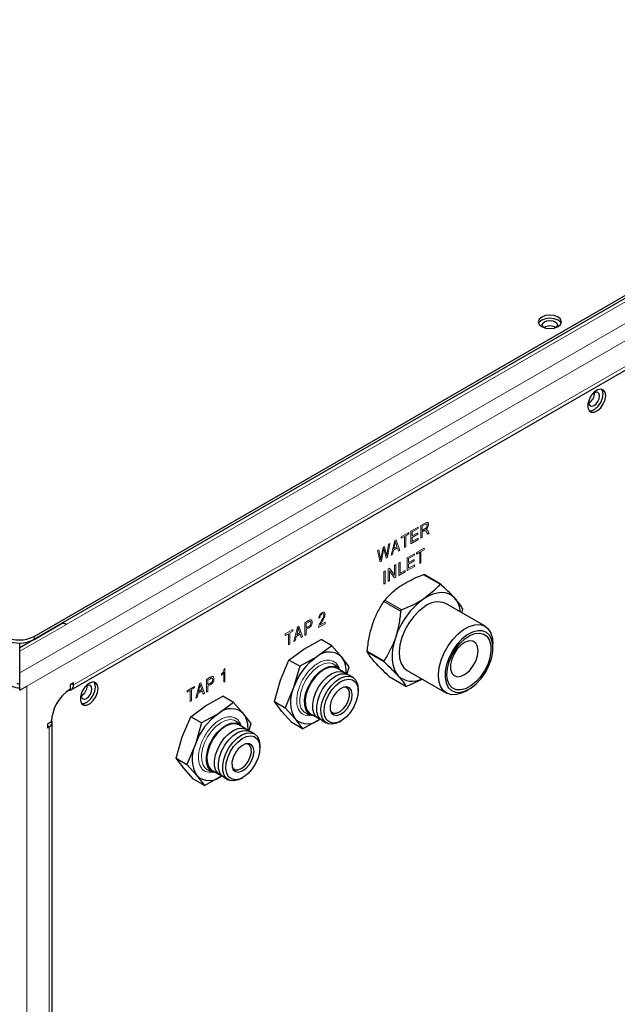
# Model space of a CAD drawing. Header units: millimetres. Extents: x 1 to 419, y 2 to 295.
# Tile 7 of 60: x 68 to 94, y 28 to 71. Entities that reach past the tile are written whole.
import ezdxf

# ---------------------------------------------------------------- set-up
doc = ezdxf.new("R2010")
doc.units = ezdxf.units.MM

msp = doc.modelspace()

# ---------------------------------------------------------------- linework, layer by layer
at = {"color": 7, "linetype": 'Continuous', "lineweight": 18}
for p, q in [((118.0629, 71.6014), (68.1877, 42.8091)), ((115.827, 71.241), (70.1903, 44.8955)), ((118.3723, 71.0289), (68.493, 42.2342)), ((70.5011, 42.2857), (116.1802, 68.6557)), ((92.8087, 54.502), (92.7564, 54.5322)), ((85.08, 48.9246), (85.3862, 49.1014)), ((85.3862, 49.0377), (85.1351, 48.8927)), ((85.3862, 49.1014), (85.3862, 49.0377)), ((85.5044, 49.1696), (85.6879, 49.2755)), ((85.5044, 48.625), (85.5044, 49.1696)), ((85.6908, 49.2136), (85.5595, 49.1378)), ((85.5595, 49.1378), (85.5595, 48.9609)), ((85.5595, 48.9609), (85.6777, 49.0292)), ((85.6256, 48.9354), (85.5595, 48.8973)), ((85.8004, 48.9447), (85.8719, 48.8371)), ((84.2188, 47.8828), (84.3756, 48.5179)), ((84.3756, 48.5179), (84.4355, 48.5525)), ((84.4355, 48.5525), (84.5924, 48.0985)), ((84.6616, 48.6831), (84.9862, 48.8705)), ((84.7964, 48.6972), (84.6616, 48.6194)), ((84.6616, 48.6194), (84.6616, 48.6831)), ((84.7964, 48.2162), (84.7964, 48.6972)), ((84.9862, 48.8068), (84.8515, 48.729)), ((84.8515, 48.729), (84.8515, 48.2481)), ((84.9862, 48.8705), (84.9862, 48.8068)), ((85.08, 48.3799), (85.08, 48.9246)), ((85.3923, 48.5603), (85.08, 48.3799)), ((85.1351, 48.8927), (85.1351, 48.723)), ((85.1351, 48.723), (85.374, 48.8609)), ((85.374, 48.7972), (85.1351, 48.6593)), ((85.1351, 48.6593), (85.1351, 48.4754)), ((85.1351, 48.4754), (85.3923, 48.6239)), ((85.374, 48.8609), (85.374, 48.7972)), ((85.3923, 48.6239), (85.3923, 48.5603)), ((85.5595, 48.6568), (85.5044, 48.625)), ((85.5595, 48.8973), (85.5595, 48.6568)), ((85.8086, 48.8006), (85.7528, 48.8837)), ((85.8719, 48.8371), (85.8086, 48.8006)), ((83.6355, 48.0907), (83.6916, 48.1231)), ((83.7424, 47.6078), (83.6355, 48.0907)), ((83.6916, 48.1231), (83.7552, 47.8027)), ((83.7917, 47.8131), (83.8713, 48.2268)), ((83.8894, 48.1076), (83.8009, 47.6416)), ((83.8713, 48.2268), (83.9388, 48.2658)), ((83.9145, 48.1221), (83.9015, 48.1785)), ((84.0013, 47.7573), (83.9145, 48.1221)), ((83.9388, 48.2658), (83.9979, 48.0243)), ((84.05, 47.98), (84.1139, 48.3669)), ((84.17, 48.3992), (84.0602, 47.7913)), ((84.1139, 48.3669), (84.17, 48.3992)), ((84.3197, 48.1037), (84.2766, 47.9162)), ((84.4917, 48.2031), (84.3197, 48.1037)), ((84.3828, 48.3623), (84.3365, 48.1771)), ((84.3365, 48.1771), (84.4748, 48.2569)), ((84.4748, 48.2569), (84.4336, 48.3828)), ((84.5348, 48.0652), (84.4917, 48.2031)), ((84.5924, 48.0985), (84.5348, 48.0652)), ((84.8515, 48.2481), (84.7964, 48.2162)), ((85.3207, 48.002), (85.6453, 48.1894)), ((85.6453, 48.1257), (85.5105, 48.0479)), ((85.6453, 48.1894), (85.6453, 48.1257)), ((83.7729, 47.7015), (83.7917, 47.8131)), ((84.0602, 47.7913), (84.0013, 47.7573)), ((84.2766, 47.9162), (84.2188, 47.8828)), ((84.9207, 47.7711), (85.227, 47.9479)), ((84.9207, 47.2265), (84.9207, 47.7711)), ((85.227, 47.8842), (84.9758, 47.7392)), ((84.9758, 47.7392), (84.9758, 47.5695)), ((84.9758, 47.5695), (85.2147, 47.7074)), ((85.2147, 47.7074), (85.2147, 47.6437)), ((85.227, 47.9479), (85.227, 47.8842)), ((85.4554, 48.0161), (85.3207, 47.9383)), ((85.3207, 47.9383), (85.3207, 48.002)), ((85.4554, 47.5351), (85.4554, 48.0161)), ((85.5105, 48.0479), (85.5105, 47.567)), ((83.8009, 47.6416), (83.7424, 47.6078)), ((84.0963, 47.2951), (84.1548, 47.3289)), ((84.0963, 46.7505), (84.0963, 47.2951)), ((84.1548, 47.3289), (84.3658, 47.0256)), ((84.3658, 47.4507), (84.4209, 47.4825)), ((84.3658, 47.0256), (84.3658, 47.4507)), ((84.4209, 47.4825), (84.4209, 46.9379)), ((84.5575, 47.5614), (84.6126, 47.5932)), ((84.5575, 47.0168), (84.5575, 47.5614)), ((84.6126, 47.5932), (84.6126, 47.1123)), ((84.6126, 47.1123), (84.8209, 47.2325)), ((84.8209, 47.2325), (84.8209, 47.1688)), ((85.2331, 47.4068), (84.9207, 47.2265)), ((85.2147, 47.6437), (84.9758, 47.5058)), ((84.9758, 47.5058), (84.9758, 47.3219)), ((84.9758, 47.3219), (85.2331, 47.4704)), ((85.2331, 47.4704), (85.2331, 47.4068)), ((85.5105, 47.567), (85.4554, 47.5351)), ((83.9107, 47.188), (83.9658, 47.2198)), ((83.9107, 46.6434), (83.9107, 47.188)), ((83.9658, 47.2198), (83.9658, 46.6752)), ((84.3622, 46.904), (84.1514, 47.2069)), ((84.1514, 47.2069), (84.1514, 46.7824)), ((84.4209, 46.9379), (84.3622, 46.904)), ((84.8209, 47.1688), (84.5575, 47.0168)), ((86.329, 46.63), (85.607, 47.0468)), ((83.9658, 46.6752), (83.9107, 46.6434)), ((84.1514, 46.7824), (84.0963, 46.7505)), ((84.6333, 45.4759), (83.9113, 45.8927)), ((83.9463, 45.9406), (84.6683, 45.5238)), ((81.1454, 45.184), (81.0964, 45.1628)), ((68.1877, 43.7346), (70.1945, 44.8931)), ((70.1903, 44.8955), (70.1903, 44.8955)), ((80.0251, 44.1554), (80.1819, 44.7905)), ((80.1819, 44.7905), (80.2418, 44.8251)), ((80.2418, 44.8251), (80.3988, 44.3711)), ((80.4925, 44.9698), (80.6498, 45.0606)), ((80.4925, 44.4252), (80.4925, 44.9698)), ((80.6556, 45.0003), (80.5476, 44.938)), ((80.5476, 44.938), (80.5476, 44.7399)), ((80.5476, 44.7399), (80.6566, 44.8029)), ((80.6546, 44.738), (80.5476, 44.6763)), ((80.5476, 44.6763), (80.5476, 44.457)), ((81.3659, 44.9294), (81.0903, 44.7703)), ((81.1638, 44.8764), (81.3659, 44.9931)), ((81.3659, 44.9931), (81.3659, 44.9294)), ((68.8041, 44.3794), (68.8041, 44.2488)), ((79.6497, 44.4833), (79.9743, 44.6707)), ((79.7844, 44.4974), (79.6497, 44.4196)), ((79.6497, 44.4196), (79.6497, 44.4833)), ((79.7844, 44.0164), (79.7844, 44.4974)), ((79.9743, 44.607), (79.8396, 44.5292)), ((79.8396, 44.5292), (79.8396, 44.0483)), ((79.9743, 44.6707), (79.9743, 44.607)), ((80.126, 44.3763), (80.083, 44.1888)), ((80.2981, 44.4756), (80.126, 44.3763)), ((80.1892, 44.6349), (80.1429, 44.4497)), ((80.1429, 44.4497), (80.2812, 44.5295)), ((80.2812, 44.5295), (80.24, 44.6554)), ((80.3412, 44.3378), (80.2981, 44.4756)), ((80.3988, 44.3711), (80.3412, 44.3378)), ((80.5476, 44.457), (80.4925, 44.4252)), ((79.8396, 44.0483), (79.7844, 44.0164)), ((80.083, 44.1888), (80.0251, 44.1554)), ((83.1915, 43.7426), (83.9135, 43.3258)), ((83.9168, 43.2788), (83.1948, 43.6956)), ((77.0119, 42.9676), (77.0436, 42.9859)), ((77.0436, 42.9859), (77.0436, 42.4342)), ((76.2498, 42.5206), (76.4072, 42.6114)), ((76.4129, 42.5511), (76.305, 42.4887)), ((76.8905, 42.6924), (76.8905, 42.756)), ((76.9946, 42.4059), (76.9946, 42.8374)), ((84.1358, 42.6518), (84.8578, 42.235)), ((68.493, 9.8338), (68.493, 42.2342)), ((70.4269, 42.3286), (70.5011, 42.2857)), ((75.4071, 42.034), (75.7317, 42.2214)), ((75.7317, 42.1578), (75.5969, 42.08)), ((75.7317, 42.2214), (75.7317, 42.1578)), ((75.7825, 41.7062), (75.9393, 42.3413)), ((75.9465, 42.1857), (75.9002, 42.0005)), ((75.9393, 42.3413), (75.9992, 42.3759)), ((76.0385, 42.0803), (75.9974, 42.2062)), ((75.9992, 42.3759), (76.1561, 41.9219)), ((76.2498, 41.976), (76.2498, 42.5206)), ((76.305, 42.4887), (76.305, 42.2907)), ((76.305, 42.2907), (76.414, 42.3536)), ((76.412, 42.2888), (76.305, 42.227)), ((76.305, 42.227), (76.305, 42.0078)), ((77.0436, 42.4342), (76.9946, 42.4059)), ((70.2598, 42.0304), (70.2609, 42.0297)), ((75.5418, 42.0482), (75.4071, 41.9704)), ((75.4071, 41.9704), (75.4071, 42.034)), ((75.5418, 41.5672), (75.5418, 42.0482)), ((75.5969, 42.08), (75.5969, 41.599)), ((75.8403, 41.7396), (75.7825, 41.7062)), ((75.8834, 41.9271), (75.8403, 41.7396)), ((76.0555, 42.0264), (75.8834, 41.9271)), ((75.9002, 42.0005), (76.0385, 42.0803)), ((76.0985, 41.8886), (76.0555, 42.0264)), ((76.1561, 41.9219), (76.0985, 41.8886)), ((76.305, 42.0078), (76.2498, 41.976)), ((75.5969, 41.599), (75.5418, 41.5672)), ((80.6539, 40.9432), (80.7678, 40.9706)), ((69.378, 40.5118), (69.4522, 40.469)), ((69.4522, 12.7066), (69.4522, 40.469)), ((69.5538, 40.805), (69.5527, 40.8056)), ((76.4112, 38.494), (76.5159, 38.5191))]:
    msp.add_line(p, q, dxfattribs=at)
at = {"color": 7, "linetype": 'Continuous', "lineweight": 25}
for p, q in [((115.597, 71.2638), (69.9603, 44.9183)), ((68.8041, 44.3794), (114.6246, 70.831)), ((70.4058, 42.0751), (116.0849, 68.4451)), ((86.3606, 46.636), (85.6422, 47.0507)), ((88.2766, 44.8189), (86.5795, 45.7986)), ((87.2914, 45.3877), (87.3116, 45.5401)), ((69.9646, 44.9159), (68.1877, 43.8901)), ((68.8041, 44.2488), (69.941, 44.9051)), ((70.1945, 44.8931), (70.1903, 44.8955)), ((68.1877, 43.8901), (68.1877, 44.0967)), ((68.1877, 43.7346), (68.1877, 43.8901)), ((79.809, 43.3586), (80.4523, 43.8286)), ((80.4523, 43.8286), (81.1952, 44.241)), ((81.6612, 43.972), (81.018, 43.502)), ((81.6612, 43.972), (81.1952, 44.241)), ((82.0884, 43.4885), (81.6612, 43.972)), ((88.6217, 43.8928), (88.6217, 44.0561)), ((68.1877, 42.8091), (68.1877, 43.7346)), ((81.018, 43.502), (80.275, 43.0896)), ((82.416, 43.0625), (82.0884, 43.4885)), ((79.4434, 42.4914), (79.809, 43.3586)), ((80.275, 43.0896), (79.809, 43.3586)), ((80.275, 43.0896), (80.0091, 42.1648)), ((81.9739, 42.9863), (81.8238, 43.1245)), ((82.2082, 42.8161), (81.8829, 43.0039)), ((82.3153, 42.7123), (82.416, 43.0625)), ((68.1877, 42.0579), (68.1877, 42.8091)), ((82.5617, 42.612), (82.3779, 42.7182)), ((84.1427, 42.6466), (84.8611, 42.2319)), ((84.9135, 42.9126), (86.6105, 41.9329)), ((68.1877, 42.0579), (68.493, 42.2342)), ((70.5011, 42.3714), (70.3597, 42.2898)), ((70.3597, 42.2898), (70.3597, 42.0952)), ((70.5011, 42.2857), (70.5011, 42.3714)), ((79.1775, 41.5667), (79.4434, 42.4914)), ((80.0091, 42.1648), (79.6436, 41.2976)), ((84.896, 42.2359), (85.5627, 42.5378)), ((70.3035, 42.0543), (70.2609, 42.0297)), ((76.2096, 41.3793), (76.9526, 41.7918)), ((77.4186, 41.5228), (76.9526, 41.7918)), ((82.7979, 42.0084), (82.7979, 42.0901)), ((87.4438, 42.0155), (87.5852, 42.0972)), ((75.5663, 40.9094), (76.2096, 41.3793)), ((77.4186, 41.5228), (76.7753, 41.0528)), ((77.8458, 41.0393), (77.4186, 41.5228)), ((79.1775, 41.5667), (79.6436, 41.2976)), ((79.5051, 41.1407), (79.1775, 41.5667)), ((79.6436, 41.2976), (80.0708, 40.8141)), ((75.2008, 40.0422), (75.5663, 40.9094)), ((76.0324, 40.6403), (75.5663, 40.9094)), ((76.7753, 41.0528), (76.0324, 40.6403)), ((78.1734, 40.6133), (77.8458, 41.0393)), ((79.9323, 40.6572), (79.5051, 41.1407)), ((80.609, 41.0202), (80.8038, 40.9593)), ((80.743, 41.0293), (81.0683, 40.8415)), ((69.5465, 40.6867), (69.378, 40.5894)), ((69.378, 40.5894), (69.378, 40.4261)), ((69.378, 40.4261), (69.4522, 40.469)), ((69.5538, 40.805), (69.5538, 40.7558)), ((69.587, 12.8944), (69.587, 40.6568)), ((76.0324, 40.6403), (75.7665, 39.7156)), ((77.7312, 40.537), (77.5812, 40.6753)), ((77.9655, 40.3669), (77.6403, 40.5547)), ((78.0726, 40.2631), (78.1734, 40.6133)), ((80.3983, 40.3881), (79.9323, 40.6572)), ((80.0708, 40.8141), (80.3983, 40.3881)), ((80.3983, 40.3881), (81.1413, 40.8006)), ((81.238, 40.7436), (81.4218, 40.6374)), ((81.9919, 40.6939), (82.0626, 40.7348)), ((74.9349, 39.1174), (75.2008, 40.0422)), ((78.3191, 40.1628), (78.1352, 40.2689)), ((75.7665, 39.7156), (75.4009, 38.8484)), ((78.5552, 39.5592), (78.5552, 39.6409)), ((74.9349, 39.1174), (75.4009, 38.8484)), ((75.2624, 38.6915), (74.9349, 39.1174)), ((75.4009, 38.8484), (75.8281, 38.3649)), ((75.6896, 38.208), (75.2624, 38.6915)), ((75.8281, 38.3649), (76.1557, 37.9389)), ((76.1557, 37.9389), (76.8986, 38.3514)), ((76.3664, 38.5709), (76.5611, 38.5101)), ((76.5004, 38.5801), (76.8256, 38.3923)), ((76.9953, 38.2943), (77.1792, 38.1882)), ((76.1557, 37.9389), (75.6896, 38.208)), ((77.7493, 38.2447), (77.82, 38.2855))]:
    msp.add_line(p, q, dxfattribs=at)
at = {"color": 7, "linetype": 'Continuous', "lineweight": 25, "flags": 128}
for points in [[(90.7244, 57.7685), (90.8866, 57.7059), (91.0779, 57.684), (91.2693, 57.7059), (91.4315, 57.7685), (91.5399, 57.8622), (91.5779, 57.9726), (91.5399, 58.0831), (91.4315, 58.1767), (91.2693, 58.2393), (91.0779, 58.2613), (90.8866, 58.2393), (90.7244, 58.1767), (90.616, 58.0831), (90.5779, 57.9726), (90.616, 57.8622), (90.7244, 57.7685)], [(91.565, 57.9073), (91.5399, 57.9524), (91.4315, 58.0461), (91.2693, 58.1086), (91.0779, 58.1306), (90.8866, 58.1086), (90.7244, 58.0461), (90.616, 57.9524), (90.5909, 57.9073)], [(90.8144, 57.7273), (90.7731, 57.7691), (90.7479, 57.842), (90.7731, 57.9149), (90.8446, 57.9767)], [(90.8446, 57.9767), (90.9517, 58.018), (91.0779, 58.0325), (91.2042, 58.018), (91.3113, 57.9767), (91.3828, 57.9149), (91.4079, 57.842), (91.3828, 57.7691), (91.3415, 57.7273)], [(93.4893, 54.786), (93.4631, 54.9331), (93.3878, 55.03), (93.2738, 55.0636), (93.1363, 55.0294), (92.994, 54.932), (92.866, 54.7846), (92.7698, 54.607), (92.7181, 54.4233), (92.7181, 54.2583), (92.7698, 54.1342), (92.866, 54.0678), (92.994, 54.0681), (93.1363, 54.135), (93.2738, 54.2596), (93.3878, 54.4249), (93.4631, 54.6086), (93.4893, 54.786)], [(92.7539, 54.4921), (92.7717, 54.3992), (92.8223, 54.341), (92.898, 54.3263), (92.9873, 54.3573), (93.0766, 54.4294), (93.1523, 54.5315), (93.2029, 54.6481), (93.2206, 54.7615), (93.2029, 54.8544), (93.1523, 54.9126), (93.0766, 54.9273), (92.9873, 54.8963), (92.898, 54.8242), (92.8796, 54.8036)], [(93.3762, 54.8513), (93.3499, 54.9984), (93.3129, 55.0603)], [(92.7803, 54.6317), (92.7717, 54.6055), (92.7539, 54.4921)], [(92.7748, 54.128), (92.8809, 54.1334), (93.0232, 54.2003), (93.1606, 54.3249), (93.2747, 54.4902), (93.3499, 54.6739), (93.3762, 54.8513)], [(86.9718, 46.0317), (86.8518, 46.1388), (86.7129, 46.2154), (86.5575, 46.2602), (86.3882, 46.2724), (86.2079, 46.2518), (86.0197, 46.1988), (85.8269, 46.1142), (85.6326, 45.9996)], [(85.6562, 45.66), (85.4139, 45.4688), (85.1862, 45.2289), (84.9829, 44.9509), (84.8131, 44.6469), (84.684, 44.3301), (84.6014, 44.0145), (84.5688, 43.7138), (84.5877, 43.4411), (84.6572, 43.2084), (84.7744, 43.0258), (84.9135, 42.9126)], [(87.4438, 42.0155), (87.2877, 41.9374), (87.0483, 41.8661), (86.8262, 41.8607), (86.631, 41.9216), (86.4714, 42.0461), (86.3543, 42.2287), (86.2847, 42.4614), (86.2658, 42.7341), (86.2984, 43.0348), (86.3811, 43.3504), (86.5101, 43.6672), (86.68, 43.9712), (86.8832, 44.2492), (87.111, 44.4891), (87.3532, 44.6803), (87.5994, 44.8145), (87.8388, 44.8858), (88.0609, 44.8911), (88.2561, 44.8302), (88.4157, 44.7057), (88.5329, 44.5232), (88.6024, 44.2905), (88.6217, 44.0561)], [(84.4074, 44.3235), (84.3351, 44.0736), (84.2869, 43.8285), (84.2638, 43.5924), (84.266, 43.3694), (84.2935, 43.1633), (84.3459, 42.9775), (84.4222, 42.8154), (84.5212, 42.6796)], [(87.6645, 42.1465), (87.8925, 42.3285), (88.1051, 42.5589), (88.2917, 42.8262), (88.4427, 43.117), (88.5508, 43.4166), (88.6105, 43.7102), (88.6187, 43.9828), (88.5751, 44.221), (88.4818, 44.4127), (88.3436, 44.5482), (88.1673, 44.621), (87.9619, 44.6272), (87.7375, 44.5665), (87.5055, 44.4421), (87.2775, 44.2601), (87.0648, 44.0296), (86.8783, 43.7623), (86.7272, 43.4716), (86.6192, 43.1719), (86.5595, 42.8784), (86.5513, 42.6057), (86.5949, 42.3676), (86.6881, 42.1759), (86.8264, 42.0403), (87.0026, 41.9676), (87.2081, 41.9614), (87.4325, 42.022), (87.6645, 42.1465)], [(87.6582, 42.2375), (87.4367, 42.1197), (87.2232, 42.0653), (87.0293, 42.0772), (86.8653, 42.1547), (86.74, 42.2936), (86.6604, 42.4864), (86.6306, 42.7228), (86.6522, 42.99), (86.7241, 43.2736), (86.8424, 43.5584), (87.0008, 43.8289), (87.1907, 44.0705), (87.4018, 44.2704), (87.6228, 44.4176), (87.8417, 44.5042), (88.0468, 44.5256), (88.2271, 44.4807), (88.3727, 44.3717), (88.4758, 44.2047), (88.5309, 43.9886), (88.535, 43.7351), (88.4879, 43.4578), (88.3921, 43.1717), (88.2529, 42.8922), (88.0776, 42.6344), (87.8757, 42.4121), (87.6582, 42.2375)], [(87.427, 42.7467), (87.6015, 42.8939), (87.7565, 43.0872), (87.8781, 43.3093), (87.9555, 43.5406), (87.9819, 43.7605), (87.9549, 43.9494), (87.8768, 44.0905), (87.7547, 44.1714), (87.5993, 44.1848), (87.4246, 44.1296), (87.246, 44.0106), (87.0793, 43.8384), (86.9395, 43.6284), (86.8388, 43.3991), (86.7864, 43.171), (86.7867, 42.9643), (86.8399, 42.7974), (86.9411, 42.6852), (87.0814, 42.6375), (87.2483, 42.6586), (87.427, 42.7467)], [(80.8953, 40.9414), (80.8009, 40.9603), (80.6531, 41.0459), (80.5468, 41.1926), (80.4887, 41.391), (80.4823, 41.6288), (80.5282, 41.8909), (80.6233, 42.1609), (80.7618, 42.4219), (80.9349, 42.6573), (81.1318, 42.8526), (81.34, 42.9952), (81.5466, 43.0764), (81.7384, 43.0911), (81.9036, 43.0381), (82.0316, 42.9211), (82.0352, 42.916)], [(81.8829, 43.0039), (81.724, 43.0546), (81.5387, 43.0405), (81.3391, 42.9621), (81.1379, 42.8242), (80.9477, 42.6356), (80.7805, 42.4081), (80.6467, 42.156), (80.5548, 41.8952), (80.5105, 41.6419), (80.5166, 41.4122), (80.5728, 41.2205), (80.6755, 41.0788), (80.743, 41.0293)], [(81.9118, 43.0136), (81.8315, 43.1172), (81.8238, 43.1245)], [(81.1606, 40.8032), (81.1435, 40.8083), (81.0008, 40.8911), (80.8981, 41.0328), (80.8419, 41.2245), (80.8358, 41.4542), (80.8801, 41.7074), (80.972, 41.9682), (81.1058, 42.2203), (81.273, 42.4478), (81.4632, 42.6364), (81.6644, 42.7743), (81.8639, 42.8527), (82.0493, 42.8669), (82.2088, 42.8157), (82.2796, 42.7629)], [(81.238, 40.7436), (81.1705, 40.7931), (81.0678, 40.9348), (81.0116, 41.1265), (81.0055, 41.3562), (81.0498, 41.6094), (81.1417, 41.8703), (81.2755, 42.1224), (81.4427, 42.3499), (81.6329, 42.5385), (81.8341, 42.6763), (82.0336, 42.7548), (82.219, 42.7689), (82.3779, 42.7182)], [(81.9919, 40.6939), (81.8648, 40.6322), (81.6709, 40.5856), (81.497, 40.6042), (81.3543, 40.687), (81.2516, 40.8287), (81.1955, 41.0204), (81.1893, 41.2501), (81.2336, 41.5033), (81.3255, 41.7641), (81.4593, 42.0162), (81.6266, 42.2437), (81.8168, 42.4323), (82.0179, 42.5702), (82.2175, 42.6486), (82.4028, 42.6628), (82.5624, 42.6116), (82.686, 42.4985), (82.7661, 42.3305), (82.7975, 42.1181), (82.7979, 42.0901)], [(70.2955, 42.0551), (70.3101, 42.0539), (70.3566, 42.0569), (70.3982, 42.071), (70.4339, 42.0959), (70.4627, 42.1308), (70.4839, 42.1749), (70.4968, 42.227), (70.5011, 42.2857)], [(71.569, 42.1317), (71.5428, 42.2788), (71.4675, 42.3756), (71.3535, 42.4093), (71.216, 42.3751), (71.0737, 42.2777), (70.9457, 42.1303), (70.8495, 41.9527), (70.7978, 41.769), (70.7978, 41.604), (70.8495, 41.4799), (70.9457, 41.4135), (71.0737, 41.4138), (71.216, 41.4807), (71.3535, 41.6052), (71.4675, 41.7705), (71.5428, 41.9543), (71.569, 42.1317)], [(70.8336, 41.8378), (70.8514, 41.7449), (70.902, 41.6867), (70.9777, 41.672), (71.067, 41.703), (71.1563, 41.7751), (71.232, 41.8772), (71.2826, 41.9938), (71.3003, 42.1072), (71.2826, 42.2001), (71.232, 42.2583), (71.1563, 42.273), (71.067, 42.2419), (70.9777, 42.1699), (70.9592, 42.1493)], [(70.8544, 41.4737), (70.9605, 41.4791), (71.1029, 41.546), (71.2403, 41.6705), (71.3544, 41.8358), (71.4296, 42.0196), (71.4559, 42.197)], [(71.4559, 42.197), (71.4296, 42.3441), (71.3926, 42.406)], [(82.7174, 41.5756), (82.6085, 41.3302), (82.4624, 41.1021), (82.289, 40.9068), (82.1002, 40.7576), (81.9088, 40.6647), (81.7279, 40.6345), (81.5698, 40.669), (81.4453, 40.7659), (81.3628, 40.9184), (81.3281, 41.1164), (81.3433, 41.3462), (81.4076, 41.5922), (81.5165, 41.8376), (81.6626, 42.0657), (81.836, 42.2611), (82.0248, 42.4102), (82.2161, 42.5031), (82.397, 42.5333), (82.5551, 42.4988), (82.6797, 42.4019), (82.7621, 42.2494), (82.7969, 42.0514), (82.7816, 41.8216), (82.7174, 41.5756)], [(81.6357, 41.5893), (81.588, 41.3881), (81.5918, 41.2082), (81.6465, 41.0689), (81.7464, 40.9855), (81.8805, 40.9669), (82.0343, 41.0152), (82.1911, 41.1251), (82.3341, 41.2847), (82.4475, 41.4768), (82.5193, 41.6804), (82.5416, 41.8736), (82.5119, 42.0354), (82.4336, 42.1483), (82.315, 42.2), (82.1691, 42.185), (82.0116, 42.1048), (81.8596, 41.9682), (81.7296, 41.7899), (81.6357, 41.5893)], [(82.3822, 41.6198), (82.4269, 41.8137), (82.419, 41.9847), (82.3597, 42.1124), (82.256, 42.1812), (82.189, 42.1907)], [(70.86, 41.9773), (70.8514, 41.9511), (70.8336, 41.8378)], [(81.6003, 41.1709), (81.6238, 41.137), (81.7276, 41.0682), (81.8632, 41.0665), (82.0143, 41.1321), (82.1626, 41.2571), (82.2904, 41.4265), (82.3822, 41.6198)], [(69.4522, 40.469), (69.5009, 40.5021), (69.5395, 40.5393), (69.5672, 40.5797), (69.583, 40.6221), (69.5867, 40.6654), (69.5781, 40.7086), (69.5575, 40.7503), (69.5491, 40.7623)], [(76.6527, 38.4921), (76.5582, 38.511), (76.4105, 38.5967), (76.3042, 38.7434), (76.2461, 38.9418), (76.2397, 39.1796), (76.2855, 39.4417), (76.3807, 39.7117), (76.5192, 39.9726), (76.6923, 40.2081), (76.8891, 40.4033), (77.0974, 40.546), (77.3039, 40.6272), (77.4958, 40.6418), (77.6609, 40.5889), (77.7889, 40.4718), (77.7926, 40.4667)], [(77.6403, 40.5547), (77.4814, 40.6054), (77.296, 40.5913), (77.0965, 40.5128), (76.8953, 40.375), (76.7051, 40.1864), (76.5379, 39.9589), (76.4041, 39.7068), (76.3122, 39.4459), (76.2679, 39.1927), (76.274, 38.963), (76.3302, 38.7713), (76.4328, 38.6296), (76.5004, 38.5801)], [(77.6691, 40.5644), (77.5889, 40.668), (77.5812, 40.6753)], [(76.9179, 38.354), (76.9008, 38.3591), (76.7581, 38.4418), (76.6554, 38.5835), (76.5993, 38.7753), (76.5931, 39.0049), (76.6374, 39.2582), (76.7293, 39.519), (76.8631, 39.7711), (77.0304, 39.9986), (77.2206, 40.1872), (77.4217, 40.3251), (77.6213, 40.4035), (77.8066, 40.4176), (77.9662, 40.3665), (78.037, 40.3137)], [(76.9953, 38.2943), (76.9278, 38.3439), (76.8251, 38.4856), (76.769, 38.6773), (76.7628, 38.907), (76.8071, 39.1602), (76.899, 39.4211), (77.0328, 39.6731), (77.2001, 39.9006), (77.3903, 40.0892), (77.5915, 40.2271), (77.791, 40.3056), (77.9764, 40.3197), (78.1352, 40.2689)], [(77.7493, 38.2447), (77.6222, 38.183), (77.4282, 38.1363), (77.2544, 38.155), (77.1117, 38.2377), (77.009, 38.3794), (76.9528, 38.5711), (76.9467, 38.8008), (76.991, 39.0541), (77.0829, 39.3149), (77.2167, 39.567), (77.3839, 39.7945), (77.5741, 39.9831), (77.7753, 40.121), (77.9748, 40.1994), (78.1602, 40.2135), (78.3197, 40.1624), (78.4434, 40.0493), (78.5235, 39.8813), (78.5549, 39.6689), (78.5552, 39.6409)], [(78.4747, 39.1264), (78.3658, 38.881), (78.2197, 38.6528), (78.0464, 38.4575), (77.8576, 38.3084), (77.6662, 38.2155), (77.4853, 38.1853), (77.3272, 38.2198), (77.2027, 38.3166), (77.1202, 38.4692), (77.0854, 38.6672), (77.1007, 38.8969), (77.165, 39.1429), (77.2739, 39.3884), (77.42, 39.6165), (77.5933, 39.8118), (77.7821, 39.961), (77.9735, 40.0538), (78.1544, 40.084), (78.3125, 40.0496), (78.437, 39.9527), (78.5195, 39.8001), (78.5543, 39.6022), (78.539, 39.3724), (78.4747, 39.1264)], [(77.3931, 39.1401), (77.3454, 38.9389), (77.3492, 38.7589), (77.4039, 38.6197), (77.5037, 38.5363), (77.6378, 38.5177), (77.7916, 38.5659), (77.9485, 38.6759), (78.0914, 38.8355), (78.2049, 39.0275), (78.2767, 39.2312), (78.2989, 39.4244), (78.2693, 39.5862), (78.1909, 39.6991), (78.0724, 39.7508), (77.9264, 39.7357), (77.7689, 39.6556), (77.617, 39.5189), (77.487, 39.3407), (77.3931, 39.1401)], [(78.1395, 39.1706), (78.1842, 39.3644), (78.1764, 39.5355), (78.1171, 39.6632), (78.0133, 39.732), (77.9464, 39.7415)], [(77.3576, 38.7216), (77.3812, 38.6878), (77.4849, 38.619), (77.6205, 38.6173), (77.7716, 38.6829), (77.92, 38.8079), (78.0478, 38.9773), (78.1395, 39.1706)]]:
    msp.add_lwpolyline(points, dxfattribs=at)
at = {"color": 7, "linetype": 'Continuous', "lineweight": 18, "flags": 128}
for points in [[(81.5111, 43.236), (81.3131, 43.1987), (81.105, 43.0986), (80.8988, 42.9415), (80.7065, 42.7365), (80.5392, 42.4955), (80.4067, 42.2327), (80.3167, 41.9631), (80.2744, 41.7025), (80.2823, 41.4661), (80.3398, 41.2675), (80.4438, 41.1184), (80.5881, 41.0273), (80.609, 41.0202)], [(81.8238, 43.1245), (81.6873, 43.2083), (81.5111, 43.236)], [(77.2684, 40.7867), (77.0705, 40.7494), (76.8624, 40.6493), (76.6562, 40.4922), (76.4639, 40.2873), (76.2966, 40.0463), (76.1641, 39.7834), (76.0741, 39.5139), (76.0318, 39.2533), (76.0396, 39.0169), (76.0972, 38.8183), (76.2011, 38.6691), (76.3454, 38.5781), (76.3664, 38.5709)], [(77.5812, 40.6753), (77.4446, 40.759), (77.2684, 40.7867)]]:
    msp.add_lwpolyline(points, dxfattribs=at)
at = {"color": 7, "linetype": 'Continuous', "lineweight": 25}
for centre, radius, start, end in [((91.0779, 57.3211), 0.4718, 57.60517, 122.39483), ((92.5363, 54.8871), 0.4717, 297.59498, 2.4104), ((87.5775, 43.2919), 3.3338, 125.68921, 161.97419), ((86.1223, 45.3316), 1.1008, 5.1106, 39.49253), ((86.2278, 44.997), 0.8754, 66.30938, 130.77002), ((70.0601, 44.7292), 0.2113, 51.94415, 127.56599), ((70.0596, 44.7081), 0.2284, 55.10668, 114.58768), ((69.9799, 44.5212), 0.4294, 60.00162, 60.65317), ((68.1677, 45.6077), 1.3833, 242.60967, 297.39033), ((68.1653, 45.4895), 1.3956, 245.23319, 297.24183), ((82.5392, 41.3052), 2.6721, 124.70107, 161.23364), ((81.5459, 42.9142), 0.7901, 46.62675, 131.9266), ((81.2144, 42.8702), 1.0706, 354.24885, 35.27469), ((85.1337, 43.346), 0.9052, 227.41724, 297.56627), ((68.1572, 42.8285), 0.6725, 242.09079, 272.59842), ((68.1661, 42.5709), 0.2415, 242.49749, 275.12978), ((70.616, 42.2328), 0.4717, 297.59498, 2.4104), ((81.3127, 41.5476), 1.4423, 154.66143, 210.56512), ((71.312, 40.6064), 1.7673, 122.60548, 177.39452), ((78.2965, 38.856), 2.6721, 124.70107, 161.23364), ((77.3032, 40.465), 0.7901, 46.62675, 131.9266), ((76.9717, 40.421), 1.0706, 354.24885, 35.27469), ((80.6133, 41.3884), 0.7901, 226.62675, 311.9266), ((77.07, 39.0983), 1.4423, 154.66143, 210.56512), ((76.3707, 38.9392), 0.7901, 226.62675, 311.9266)]:
    msp.add_arc(centre, radius, start, end, dxfattribs=at)
at = {"color": 7, "linetype": 'Continuous', "lineweight": 18}
for points, knots in [([(85.7528, 48.8837), (85.7375, 48.9097), (85.7163, 48.9457), (85.6655, 48.9578), (85.6389, 48.9429), (85.6256, 48.9354)], [0, 0, 0, 0, 0.5608425, 0.7796552, 1, 1, 1, 1]), ([(85.6777, 49.0292), (85.6914, 49.0373), (85.7187, 49.0536), (85.7554, 49.0922), (85.7769, 49.1391), (85.779, 49.1652), (85.78, 49.1783)], [0, 0, 0, 0, 0.2814619, 0.5600536, 0.7797914, 1, 1, 1, 1]), ([(85.6879, 49.2755), (85.7091, 49.2876), (85.7512, 49.3117), (85.8049, 49.307), (85.8312, 49.2655), (85.8338, 49.2288), (85.8352, 49.2105)], [0, 0, 0, 0, 0.2815398, 0.5586142, 0.7791099, 1, 1, 1, 1]), ([(85.78, 49.1783), (85.7788, 49.192), (85.7763, 49.2193), (85.7431, 49.2395), (85.7107, 49.2234), (85.6908, 49.2136)], [0, 0, 0, 0, 0.2806503, 0.5600921, 1, 1, 1, 1]), ([(85.8352, 49.2105), (85.8338, 49.1887), (85.831, 49.1453), (85.8008, 49.0782), (85.7605, 49.027), (85.7327, 49.0042), (85.7188, 48.9928)], [0, 0, 0, 0, 0.2800643, 0.5589098, 0.7792076, 1, 1, 1, 1]), ([(85.7188, 48.9928), (85.7265, 48.9933), (85.7403, 48.9944), (85.7525, 48.9912), (85.7578, 48.9899)], [0, 0, 0, 0, 0.5601401, 1, 1, 1, 1]), ([(85.7578, 48.9899), (85.7667, 48.9827), (85.7825, 48.9699), (85.7949, 48.9524), (85.8004, 48.9447)], [0, 0, 0, 0, 0.5599369, 1, 1, 1, 1]), ([(83.9015, 48.1785), (83.8995, 48.1653), (83.8958, 48.1418), (83.8913, 48.1181), (83.8894, 48.1076)], [0, 0, 0, 0, 0.5599955, 1, 1, 1, 1]), ([(84.4056, 48.4786), (84.4022, 48.4571), (84.3962, 48.4188), (84.3869, 48.3796), (84.3828, 48.3623)], [0, 0, 0, 0, 0.55997505, 1, 1, 1, 1]), ([(84.4336, 48.3828), (84.4279, 48.4003), (84.4178, 48.4314), (84.4093, 48.4642), (84.4056, 48.4786)], [0, 0, 0, 0, 0.56001513, 1, 1, 1, 1]), ([(83.7552, 47.8027), (83.7589, 47.7841), (83.7654, 47.7509), (83.7706, 47.7166), (83.7729, 47.7015)], [0, 0, 0, 0, 0.5599882, 1, 1, 1, 1]), ([(83.9979, 48.0243), (84.0051, 47.9927), (84.0181, 47.9364), (84.0265, 47.8764), (84.0301, 47.85)], [0, 0, 0, 0, 0.5599941, 1, 1, 1, 1]), ([(84.0301, 47.85), (84.0336, 47.8742), (84.0397, 47.9173), (84.0469, 47.9609), (84.05, 47.98)], [0, 0, 0, 0, 0.5599975, 1, 1, 1, 1]), ([(81.0964, 45.1628), (81.0992, 45.1882), (81.1047, 45.2387), (81.138, 45.3152), (81.1858, 45.3733), (81.2182, 45.3946), (81.2345, 45.4052)], [0, 0, 0, 0, 0.2807066, 0.559554, 0.7794768, 1, 1, 1, 1]), ([(81.2327, 45.3476), (81.2188, 45.3378), (81.191, 45.3182), (81.1607, 45.2692), (81.147, 45.2227), (81.1459, 45.1969), (81.1454, 45.184)], [0, 0, 0, 0, 0.2795047, 0.5585093, 0.7788977, 1, 1, 1, 1]), ([(81.1986, 45.035), (81.2279, 45.0831), (81.2687, 45.1501), (81.3095, 45.243), (81.3144, 45.2819), (81.3169, 45.3013)], [0, 0, 0, 0, 0.560902, 0.7809597, 1, 1, 1, 1]), ([(81.3169, 45.3013), (81.3157, 45.3149), (81.3132, 45.3421), (81.2899, 45.36), (81.2618, 45.3618), (81.2424, 45.3523), (81.2327, 45.3476)], [0, 0, 0, 0, 0.27977615, 0.55911187, 0.77938485, 1, 1, 1, 1]), ([(81.2345, 45.4052), (81.2543, 45.415), (81.2938, 45.4345), (81.3375, 45.4171), (81.3617, 45.3794), (81.3645, 45.3454), (81.3659, 45.3285)], [0, 0, 0, 0, 0.2802111, 0.55878, 0.7794124, 1, 1, 1, 1]), ([(81.3659, 45.3285), (81.363, 45.3009), (81.3573, 45.2457), (81.3088, 45.1416), (81.2685, 45.0713), (81.2439, 45.0284)], [0, 0, 0, 0, 0.27885072, 0.55886575, 1, 1, 1, 1]), ([(80.212, 44.7512), (80.2086, 44.7297), (80.2026, 44.6914), (80.1933, 44.6522), (80.1892, 44.6349)], [0, 0, 0, 0, 0.5599751, 1, 1, 1, 1]), ([(80.24, 44.6554), (80.2343, 44.6729), (80.2241, 44.704), (80.2157, 44.7368), (80.212, 44.7512)], [0, 0, 0, 0, 0.5600151, 1, 1, 1, 1]), ([(80.6498, 45.0606), (80.6653, 45.0695), (80.693, 45.0854), (80.72, 45.0938), (80.7318, 45.0975)], [0, 0, 0, 0, 0.5603722, 1, 1, 1, 1]), ([(80.811, 44.9959), (80.8091, 44.9684), (80.8053, 44.9136), (80.765, 44.8272), (80.7083, 44.7714), (80.6725, 44.7492), (80.6546, 44.738)], [0, 0, 0, 0, 0.2802901, 0.5585092, 0.7787637, 1, 1, 1, 1]), ([(80.7559, 44.961), (80.7545, 44.9766), (80.7519, 45.0077), (80.7257, 45.0321), (80.6887, 45.0189), (80.6666, 45.0065), (80.6556, 45.0003)], [0, 0, 0, 0, 0.2802247, 0.5584801, 0.778436, 1, 1, 1, 1]), ([(80.6566, 44.8029), (80.6708, 44.8117), (80.699, 44.8293), (80.7364, 44.8723), (80.754, 44.9214), (80.7552, 44.9478), (80.7559, 44.961)], [0, 0, 0, 0, 0.2812576, 0.5595633, 0.7791122, 1, 1, 1, 1]), ([(80.7318, 45.0975), (80.7454, 45.0978), (80.7727, 45.0984), (80.8049, 45.0644), (80.8087, 45.0218), (80.811, 44.9959)], [0, 0, 0, 0, 0.2800207, 0.560476, 1, 1, 1, 1]), ([(81.0903, 44.7703), (81.0933, 44.7947), (81.0992, 44.8435), (81.1398, 44.9356), (81.1763, 44.9973), (81.1986, 45.035)], [0, 0, 0, 0, 0.278678, 0.5588906, 1, 1, 1, 1]), ([(81.2439, 45.0284), (81.234, 45.0115), (81.2177, 44.9836), (81.1953, 44.9447), (81.1773, 44.9111), (81.1683, 44.8879), (81.1638, 44.8764)], [0, 0, 0, 0, 0.3400446, 0.5600725, 0.7800684, 1, 1, 1, 1]), ([(81.5053, 43.3594), (81.3948, 43.3446), (81.2248, 43.3218), (80.9776, 43.1736), (80.7894, 43.0194), (80.6129, 42.8272), (80.4131, 42.5472), (80.2261, 42.1621), (80.1412, 41.7757), (80.1428, 41.4931), (80.1828, 41.2982), (80.2612, 41.1406), (80.4022, 40.9875), (80.5547, 40.9606), (80.6539, 40.9432)], [0, 0, 0, 0, 0.11972842, 0.18418033, 0.25, 0.31581967, 0.38027158, 0.5, 0.61972842, 0.68418033, 0.75, 0.81581967, 0.88027158, 1, 1, 1, 1]), ([(81.972, 42.9879), (81.9713, 42.9914), (81.9576, 43.0599), (81.8954, 43.1597), (81.7583, 43.3163), (81.605, 43.3424), (81.5053, 43.3594)], [0, 0, 0, 0, 0.0136068, 0.2733031, 0.5276028, 1, 1, 1, 1]), ([(76.4072, 42.6114), (76.4227, 42.6203), (76.4504, 42.6362), (76.4773, 42.6446), (76.4892, 42.6483)], [0, 0, 0, 0, 0.5603722, 1, 1, 1, 1]), ([(76.5132, 42.5118), (76.5119, 42.5274), (76.5093, 42.5584), (76.4831, 42.5829), (76.4461, 42.5696), (76.424, 42.5573), (76.4129, 42.5511)], [0, 0, 0, 0, 0.2802247, 0.5584801, 0.778436, 1, 1, 1, 1]), ([(76.4892, 42.6483), (76.5028, 42.6486), (76.53, 42.6492), (76.5623, 42.6152), (76.566, 42.5726), (76.5683, 42.5466)], [0, 0, 0, 0, 0.2800207, 0.560476, 1, 1, 1, 1]), ([(76.8905, 42.756), (76.9185, 42.7928), (76.9684, 42.8583), (76.9986, 42.9342), (77.0119, 42.9676)], [0, 0, 0, 0, 0.56029016, 1, 1, 1, 1]), ([(76.9946, 42.8374), (76.9771, 42.8083), (76.9456, 42.7563), (76.9074, 42.7119), (76.8905, 42.6924)], [0, 0, 0, 0, 0.55974718, 1, 1, 1, 1]), ([(75.9693, 42.3019), (75.966, 42.2805), (75.9599, 42.2422), (75.9506, 42.2029), (75.9465, 42.1857)], [0, 0, 0, 0, 0.5599751, 1, 1, 1, 1]), ([(75.9974, 42.2062), (75.9917, 42.2236), (75.9815, 42.2548), (75.973, 42.2875), (75.9693, 42.3019)], [0, 0, 0, 0, 0.5600151, 1, 1, 1, 1]), ([(76.5683, 42.5466), (76.5664, 42.5191), (76.5626, 42.4643), (76.5224, 42.3779), (76.4656, 42.3221), (76.4299, 42.2999), (76.412, 42.2888)], [0, 0, 0, 0, 0.2802901, 0.5585092, 0.7787637, 1, 1, 1, 1]), ([(76.414, 42.3536), (76.4282, 42.3625), (76.4564, 42.3801), (76.4937, 42.4231), (76.5114, 42.4721), (76.5126, 42.4986), (76.5132, 42.5118)], [0, 0, 0, 0, 0.2812576, 0.5595633, 0.7791122, 1, 1, 1, 1]), ([(77.2627, 40.9102), (77.1522, 40.8954), (76.9822, 40.8726), (76.735, 40.7244), (76.5467, 40.5702), (76.3703, 40.378), (76.1705, 40.098), (75.9835, 39.7129), (75.8986, 39.3264), (75.9002, 39.0439), (75.9402, 38.849), (76.0186, 38.6914), (76.1596, 38.5383), (76.3121, 38.5114), (76.4112, 38.494)], [0, 0, 0, 0, 0.1197284, 0.1841803, 0.25, 0.3158197, 0.3802716, 0.5, 0.6197284, 0.6841803, 0.75, 0.8158197, 0.8802716, 1, 1, 1, 1]), ([(77.7294, 40.5387), (77.7287, 40.5421), (77.7149, 40.6107), (77.6527, 40.7105), (77.5157, 40.867), (77.3624, 40.8932), (77.2627, 40.9102)], [0, 0, 0, 0, 0.0136068, 0.2733031, 0.5276028, 1, 1, 1, 1])]:
    msp.add_open_spline(points, degree=3, knots=knots, dxfattribs=at)
at = {"color": 7, "linetype": 'Continuous', "lineweight": 25}
for points, knots in [([(84.6427, 46.571), (84.8736, 46.7052), (85.1759, 46.8807), (85.5247, 47.0151), (85.607, 47.0468)], [0, 0, 0, 0, 0.7639141, 1, 1, 1, 1]), ([(85.607, 47.0468), (85.6122, 47.0486), (85.6227, 47.0521), (85.6352, 47.0533), (85.6399, 47.0514), (85.6421, 47.0506)], [0, 0, 0, 0, 0.3468114, 0.6944299, 1, 1, 1, 1]), ([(83.9463, 45.9406), (84.0898, 46.1003), (84.2908, 46.3241), (84.5644, 46.5161), (84.6427, 46.571)], [0, 0, 0, 0, 0.7138364, 1, 1, 1, 1]), ([(86.329, 46.63), (86.2839, 46.5768), (86.0927, 46.3515), (85.8319, 46.152), (85.6326, 45.9996)], [0, 0, 0, 0, 0.2360859, 1, 1, 1, 1]), ([(86.3673, 46.6309), (86.3636, 46.6338), (86.3562, 46.6394), (86.3444, 46.6405), (86.3352, 46.6366), (86.3307, 46.6318), (86.329, 46.63)], [0, 0, 0, 0, 0.2845176, 0.5696974, 0.8434424, 1, 1, 1, 1]), ([(86.9718, 46.0317), (86.9587, 46.0461), (86.8719, 46.1416), (86.6825, 46.3357), (86.473, 46.5319), (86.3673, 46.6309)], [0, 0, 0, 0, 0.08079429, 0.53596755, 1, 1, 1, 1]), ([(85.6326, 45.9996), (85.5498, 45.9472), (85.2605, 45.7643), (84.915, 45.6239), (84.6683, 45.5238)], [0, 0, 0, 0, 0.2861636, 1, 1, 1, 1]), ([(87.3083, 45.5871), (87.2695, 45.65), (87.1911, 45.7772), (87.0454, 45.9463), (86.9718, 46.0317)], [0, 0, 0, 0, 0.4950696, 1, 1, 1, 1]), ([(83.4174, 44.895), (83.4275, 44.9243), (83.4942, 45.1186), (83.6461, 45.4654), (83.8223, 45.7493), (83.9113, 45.8927)], [0, 0, 0, 0, 0.0807943, 0.5359676, 1, 1, 1, 1]), ([(83.9113, 45.8927), (83.9144, 45.8975), (83.9208, 45.907), (83.9315, 45.9218), (83.9402, 45.9332), (83.9447, 45.9386), (83.9463, 45.9406)], [0, 0, 0, 0, 0.28451761, 0.56969736, 0.84344243, 1, 1, 1, 1]), ([(87.3116, 45.5401), (87.312, 45.5461), (87.3128, 45.558), (87.3121, 45.5732), (87.3104, 45.5826), (87.3089, 45.5859), (87.3083, 45.5871)], [0, 0, 0, 0, 0.2845176, 0.5696974, 0.8434424, 1, 1, 1, 1]), ([(84.6333, 45.4759), (84.6124, 45.2801), (84.5702, 44.8845), (84.462, 44.5117), (84.4074, 44.3235)], [0, 0, 0, 0, 0.4950696, 1, 1, 1, 1]), ([(84.6683, 45.5238), (84.6631, 45.5213), (84.6527, 45.5162), (84.6411, 45.5024), (84.635, 45.4882), (84.6337, 45.4792), (84.6333, 45.4759)], [0, 0, 0, 0, 0.28451761, 0.56969736, 0.84344243, 1, 1, 1, 1]), ([(83.1915, 43.7426), (83.2124, 43.9384), (83.2546, 44.334), (83.3628, 44.7068), (83.4174, 44.895)], [0, 0, 0, 0, 0.49506959, 1, 1, 1, 1]), ([(84.4074, 44.3235), (84.3973, 44.2942), (84.3306, 44.0999), (84.1787, 43.7532), (84.0025, 43.4692), (83.9135, 43.3258)], [0, 0, 0, 0, 0.0807943, 0.5359676, 1, 1, 1, 1]), ([(83.1948, 43.6956), (83.1938, 43.698), (83.1918, 43.7028), (83.1905, 43.7163), (83.1906, 43.7303), (83.1913, 43.7393), (83.1915, 43.7426)], [0, 0, 0, 0, 0.2845176, 0.5696974, 0.8434424, 1, 1, 1, 1]), ([(83.5313, 43.251), (83.5186, 43.2652), (83.4347, 43.3591), (83.3053, 43.5185), (83.2319, 43.6362), (83.1948, 43.6956)], [0, 0, 0, 0, 0.0807943, 0.5359676, 1, 1, 1, 1]), ([(84.1358, 42.6518), (84.0221, 42.758), (83.7925, 42.9725), (83.6189, 43.1576), (83.5313, 43.251)], [0, 0, 0, 0, 0.4950696, 1, 1, 1, 1]), ([(83.9135, 43.3258), (83.911, 43.3211), (83.9059, 43.3116), (83.9056, 43.297), (83.91, 43.2859), (83.915, 43.2807), (83.9168, 43.2788)], [0, 0, 0, 0, 0.2845176, 0.5696974, 0.8434424, 1, 1, 1, 1]), ([(83.9168, 43.2788), (84.0305, 43.1726), (84.2601, 42.9581), (84.4336, 42.773), (84.5212, 42.6796)], [0, 0, 0, 0, 0.4950696, 1, 1, 1, 1]), ([(84.1427, 42.6468), (84.1424, 42.6469), (84.14, 42.6477), (84.1377, 42.6499), (84.1358, 42.6518)], [0, 0, 0, 0, 0.1283889, 1, 1, 1, 1]), ([(84.5212, 42.6796), (84.5339, 42.6654), (84.6179, 42.5715), (84.7472, 42.4121), (84.8207, 42.2944), (84.8578, 42.235)], [0, 0, 0, 0, 0.0807943, 0.5359676, 1, 1, 1, 1]), ([(84.8578, 42.235), (84.8593, 42.2334), (84.8625, 42.2302), (84.8733, 42.2297), (84.8852, 42.232), (84.8932, 42.2349), (84.896, 42.2359)], [0, 0, 0, 0, 0.28451761, 0.56969736, 0.84344243, 1, 1, 1, 1])]:
    msp.add_open_spline(points, degree=3, knots=knots, dxfattribs=at)

doc.saveas('drawing.dxf')
